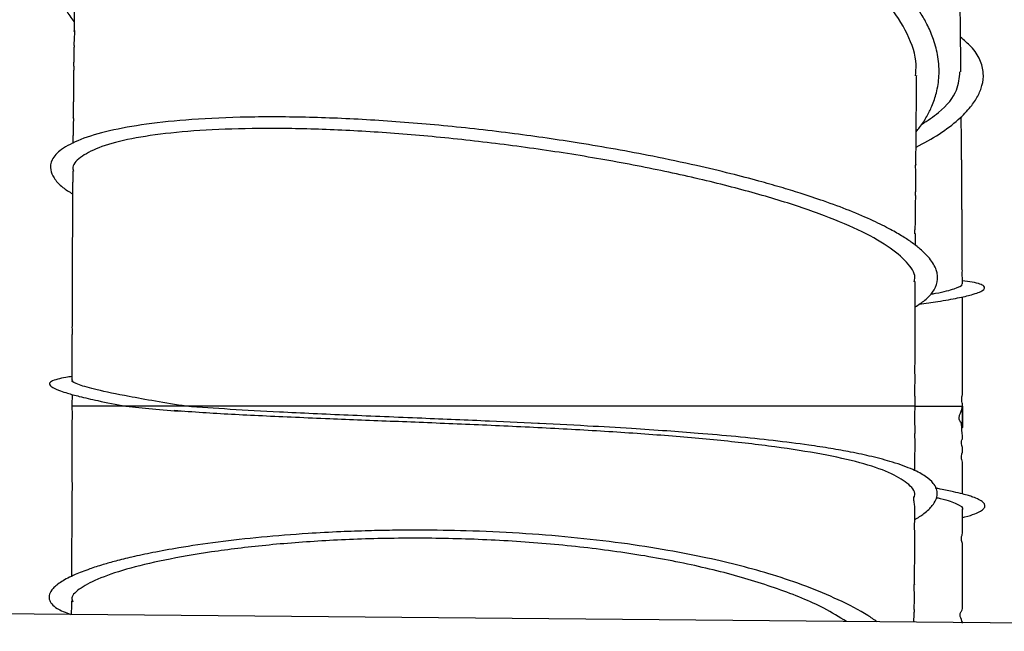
# Model space of a CAD drawing. Header units: inches. Extents: x 0.3 to 33.8, y 0.2 to 21.7.
# Tile 6 of 209: x 2.583 to 3.29, y 10.848 to 11.287. Entities that reach past the tile are written whole.
import ezdxf

# ---------------------------------------------------------------- set-up
doc = ezdxf.new("R2010")
doc.units = ezdxf.units.IN
doc.header["$MEASUREMENT"] = 0

msp = doc.modelspace()

# ---------------------------------------------------------------- linework, layer by layer
at = {"color": 7, "linetype": 'Continuous', "lineweight": 25}
for p, q in [((2.65923, 11.00976), (2.62086, 11.00976)), ((2.70293, 11.00976), (2.65963, 11.00976)), ((3.22586, 11.00976), (2.70293, 11.00976)), ((3.22591, 11.00976), (3.26, 11.00976)), ((3.95225, 10.84814), (1.85234, 10.86735))]:
    msp.add_line(p, q, dxfattribs=at)
for points, knots in [([(3.22666, 11.20699), (3.22751, 11.20795), (3.23063, 11.21148), (3.23422, 11.21764), (3.23842, 11.22595), (3.24166, 11.2356), (3.2435, 11.24743), (3.24281, 11.26022), (3.23974, 11.27233), (3.23545, 11.28253), (3.22958, 11.29306), (3.22046, 11.30574), (3.20611, 11.3209), (3.18772, 11.3361), (3.16763, 11.3497), (3.14726, 11.36142), (3.12576, 11.37219), (3.10085, 11.38303), (3.07153, 11.3939), (3.04026, 11.40356), (3.01065, 11.41115), (2.98185, 11.41733), (2.95047, 11.42279), (2.91553, 11.42723), (2.88071, 11.42992), (2.84956, 11.43087), (2.82095, 11.43053), (2.79165, 11.42888), (2.76376, 11.42579), (2.73974, 11.42173), (2.72169, 11.41776), (2.70658, 11.41372), (2.68996, 11.40849), (2.67001, 11.40071), (2.64971, 11.39001), (2.63493, 11.37924), (2.62573, 11.37044), (2.61968, 11.36329), (2.61448, 11.35556), (2.60997, 11.34611), (2.60714, 11.33527), (2.60669, 11.32419), (2.60828, 11.3141), (2.61103, 11.30552), (2.61467, 11.2977), (2.61828, 11.2913), (2.62137, 11.2873), (2.62245, 11.2859)], [0, 0, 0, 0, 0.006048, 0.022277, 0.036895, 0.055327, 0.078076, 0.103839, 0.126325, 0.144696, 0.159831, 0.184228, 0.214778, 0.245022, 0.272261, 0.296811, 0.319289, 0.34418, 0.374284, 0.404491, 0.429924, 0.452337, 0.478566, 0.509294, 0.5399, 0.566146, 0.588854, 0.614683, 0.64509, 0.667632, 0.686708, 0.702318, 0.718194, 0.745463, 0.779163, 0.80932, 0.827163, 0.84151, 0.858029, 0.878116, 0.901737, 0.924952, 0.944988, 0.961846, 0.97584, 0.99154, 1, 1, 1, 1]), ([(3.22612, 11.24703), (3.22641, 11.24972), (3.22748, 11.25958), (3.22111, 11.2772), (3.20732, 11.29925), (3.18564, 11.32082), (3.15736, 11.34135), (3.12297, 11.36034), (3.08347, 11.37736), (3.03983, 11.39197), (2.99322, 11.40382), (2.94483, 11.41259), (2.89593, 11.4181), (2.84779, 11.42016), (2.80164, 11.41878), (2.75872, 11.41395), (2.72009, 11.40587), (2.68681, 11.39473), (2.65974, 11.38088), (2.6394, 11.36471), (2.62724, 11.34668), (2.62206, 11.33326), (2.62322, 11.32595), (2.62333, 11.32528)], [0, 0, 0, 0, 0.019213, 0.070459, 0.121732, 0.173033, 0.224361, 0.275715, 0.327092, 0.378488, 0.429899, 0.481318, 0.532741, 0.584161, 0.635573, 0.686971, 0.73835, 0.789706, 0.841037, 0.892341, 0.943617, 0.994866, 1, 1, 1, 1]), ([(3.25881, 11.25005), (3.2588, 11.25044), (3.25879, 11.25115), (3.25878, 11.25309), (3.25876, 11.25542), (3.25873, 11.25754), (3.25871, 11.25892), (3.2587, 11.25957), (3.2587, 11.26), (3.25869, 11.26093), (3.2587, 11.26156), (3.25866, 11.26295), (3.25863, 11.26456), (3.25861, 11.26624), (3.25861, 11.26843), (3.25858, 11.27104), (3.25855, 11.27322), (3.25853, 11.27506), (3.25853, 11.27606), (3.25852, 11.27679), (3.25852, 11.27697), (3.25851, 11.27732), (3.25851, 11.27766), (3.2585, 11.27814), (3.25849, 11.27876), (3.25848, 11.27984), (3.25846, 11.28105), (3.25844, 11.28252), (3.25844, 11.28346), (3.25843, 11.28403), (3.25843, 11.28459), (3.25843, 11.28514), (3.25841, 11.28622), (3.25838, 11.28813), (3.25833, 11.29346), (3.25823, 11.30014), (3.25816, 11.30677), (3.25806, 11.3122), (3.25805, 11.3149), (3.25799, 11.31804), (3.25798, 11.31954), (3.25792, 11.32343), (3.25787, 11.32777), (3.25779, 11.33189), (3.25777, 11.33426), (3.25776, 11.33475), (3.25775, 11.33525), (3.25774, 11.33564), (3.25774, 11.33589), (3.25774, 11.33593)], [0, 0, 0, 0, 0.017485, 0.032327, 0.059834, 0.084614, 0.09514, 0.09992, 0.104537, 0.109234, 0.137804, 0.172372, 0.185189, 0.202192, 0.22513, 0.248003, 0.280055, 0.290731, 0.301361, 0.312932, 0.326988, 0.332375, 0.336982, 0.341395, 0.347247, 0.354591, 0.374556, 0.389599, 0.396216, 0.402901, 0.41047, 0.428205, 0.443073, 0.456417, 0.490467, 0.594092, 0.677512, 0.711989, 0.756244, 0.773734, 0.804328, 0.843944, 0.909533, 0.952814, 0.969705, 0.986149, 0.992483, 0.998743, 1, 1, 1, 1]), ([(2.62297, 11.32528), (2.62297, 11.32511), (2.62297, 11.3248), (2.62296, 11.32405), (2.62294, 11.32326), (2.62292, 11.32232), (2.62291, 11.3215), (2.6229, 11.32082), (2.62289, 11.3194), (2.62287, 11.31776), (2.62283, 11.31543), (2.62281, 11.31425), (2.6228, 11.31301), (2.62278, 11.31151), (2.62277, 11.31008), (2.62277, 11.30879), (2.62277, 11.30777), (2.62276, 11.30706), (2.62276, 11.30662), (2.62275, 11.30622), (2.62274, 11.30589), (2.62273, 11.30563), (2.6227, 11.30497), (2.62269, 11.30545), (2.6227, 11.30494), (2.62269, 11.30453), (2.62269, 11.30409), (2.62269, 11.30373), (2.62268, 11.30332), (2.62266, 11.30241), (2.62264, 11.30117), (2.62259, 11.29786), (2.62253, 11.29201), (2.62244, 11.28566), (2.6224, 11.28112), (2.62239, 11.28013), (2.62238, 11.27958), (2.62237, 11.27909), (2.62237, 11.27896), (2.62237, 11.27886)], [0, 0, 0, 0, 0.022285, 0.039555, 0.054043, 0.066929, 0.087947, 0.095189, 0.100673, 0.16714, 0.203424, 0.219427, 0.234535, 0.264568, 0.294184, 0.319472, 0.339284, 0.347438, 0.354779, 0.361786, 0.369062, 0.3772, 0.386671, 0.468767, 0.490329, 0.507129, 0.514324, 0.521164, 0.528089, 0.53553, 0.566291, 0.590909, 0.701946, 0.903466, 0.923478, 0.94321, 0.954134, 0.966931, 1, 1, 1, 1]), ([(2.62244, 11.27902), (2.6225, 11.27933), (2.62257, 11.2797), (2.62278, 11.27963), (2.62281, 11.27934), (2.62282, 11.27913), (2.62283, 11.27896), (2.62282, 11.27876), (2.62281, 11.27854), (2.6228, 11.2783), (2.62276, 11.27763), (2.62252, 11.27481), (2.62237, 11.27338), (2.62229, 11.27035), (2.62229, 11.26997), (2.62228, 11.2697), (2.62228, 11.26954), (2.62228, 11.26939), (2.62228, 11.26921), (2.62229, 11.26883), (2.62232, 11.2689), (2.62236, 11.26902), (2.62238, 11.26886), (2.62239, 11.26868), (2.62239, 11.26846), (2.62239, 11.26829), (2.62238, 11.26809), (2.62237, 11.26777), (2.62236, 11.26733), (2.62228, 11.26578), (2.62222, 11.26445), (2.62218, 11.26264), (2.62217, 11.26158), (2.62217, 11.26098), (2.62216, 11.26054), (2.62216, 11.2597), (2.62215, 11.25886), (2.62213, 11.25741), (2.62212, 11.25669), (2.62211, 11.25571), (2.62211, 11.25451), (2.62213, 11.25376), (2.62214, 11.25286), (2.62213, 11.25183), (2.62212, 11.25084), (2.62209, 11.24904), (2.62205, 11.24705), (2.62202, 11.24521), (2.62201, 11.24433), (2.622, 11.24389), (2.622, 11.24359), (2.622, 11.24341), (2.622, 11.24326), (2.622, 11.24315), (2.622, 11.24299), (2.62199, 11.24255), (2.62198, 11.24185), (2.62197, 11.24091), (2.62196, 11.23943), (2.62194, 11.23787), (2.62192, 11.23648), (2.62192, 11.23578), (2.62191, 11.23506), (2.6219, 11.23417), (2.62189, 11.23314), (2.62189, 11.23231), (2.62191, 11.23186), (2.62192, 11.23046), (2.6219, 11.22921), (2.62188, 11.22773), (2.62181, 11.22448), (2.62179, 11.22158), (2.62176, 11.21866), (2.62175, 11.21802), (2.62174, 11.21747), (2.62174, 11.21699), (2.62176, 11.21641), (2.62185, 11.21733), (2.62192, 11.21629), (2.62193, 11.21591), (2.62192, 11.2156), (2.62192, 11.21524), (2.6219, 11.21469), (2.62179, 11.2123), (2.62169, 11.21056), (2.62166, 11.20798), (2.62166, 11.20664), (2.62166, 11.20592), (2.62166, 11.20539), (2.62165, 11.20504), (2.62165, 11.20471), (2.62165, 11.20428), (2.62164, 11.20398), (2.62164, 11.20362), (2.62161, 11.20185), (2.6216, 11.20005), (2.6216, 11.19841)], [0, 0, 0, 0, 0.078297, 0.093982, 0.099009, 0.100945, 0.102603, 0.10413, 0.105706, 0.107497, 0.109619, 0.122409, 0.199972, 0.20438, 0.207613, 0.208935, 0.210185, 0.211481, 0.212932, 0.216572, 0.235359, 0.250908, 0.256109, 0.259778, 0.261221, 0.262567, 0.263976, 0.265588, 0.269738, 0.275389, 0.312433, 0.329123, 0.335376, 0.340454, 0.342748, 0.345033, 0.360315, 0.370632, 0.375659, 0.380872, 0.410247, 0.423535, 0.435841, 0.447277, 0.453061, 0.459249, 0.487146, 0.498796, 0.503378, 0.507063, 0.508635, 0.510105, 0.511574, 0.513156, 0.515284, 0.518349, 0.527186, 0.5331, 0.540298, 0.559927, 0.568851, 0.572291, 0.575193, 0.585812, 0.596195, 0.607509, 0.630476, 0.640007, 0.649382, 0.659843, 0.672383, 0.72401, 0.732356, 0.736307, 0.74044, 0.750097, 0.762565, 0.819255, 0.826166, 0.828747, 0.831079, 0.833529, 0.836413, 0.844148, 0.9011, 0.924332, 0.93261, 0.939035, 0.941762, 0.944328, 0.94689, 0.949608, 0.955988, 0.959526, 0.963237, 1, 1, 1, 1]), ([(3.22658, 11.19578), (3.23232, 11.19893), (3.24411, 11.20539), (3.25689, 11.21521), (3.26573, 11.22434), (3.27118, 11.23249), (3.27443, 11.24055), (3.27537, 11.2493), (3.27292, 11.25873), (3.26731, 11.26743), (3.26117, 11.27264), (3.25854, 11.27489)], [0, 0, 0, 0, 0.122349, 0.251089, 0.362832, 0.454777, 0.546825, 0.655431, 0.776343, 0.903888, 1, 1, 1, 1]), ([(3.23062, 11.21221), (3.23484, 11.21501), (3.24694, 11.22303), (3.25682, 11.23597), (3.25768, 11.24557), (3.25807, 11.24988)], [0, 0, 0, 0, 0.227513, 0.652286, 1, 1, 1, 1]), ([(3.22613, 11.12535), (3.22613, 11.1256), (3.22614, 11.12695), (3.22615, 11.12895), (3.22615, 11.13086), (3.22615, 11.13163), (3.22616, 11.13199), (3.22616, 11.13221), (3.22616, 11.13242), (3.22616, 11.13261), (3.22617, 11.13274), (3.22617, 11.13287), (3.22617, 11.13311), (3.22617, 11.13335), (3.22615, 11.13396), (3.22607, 11.1338), (3.22589, 11.13344), (3.22577, 11.13367), (3.22574, 11.13399), (3.22574, 11.1342), (3.22573, 11.13436), (3.22574, 11.13455), (3.22574, 11.13483), (3.22577, 11.13548), (3.22589, 11.13715), (3.22608, 11.1393), (3.22619, 11.14163), (3.22623, 11.1438), (3.22623, 11.14497), (3.22624, 11.14585), (3.22624, 11.14643), (3.22624, 11.14698), (3.22625, 11.14766), (3.22625, 11.14847), (3.22626, 11.14965), (3.22626, 11.15025), (3.22625, 11.15104), (3.22625, 11.1515), (3.22625, 11.15181), (3.22625, 11.15212), (3.22626, 11.15297), (3.22628, 11.15369), (3.22629, 11.15541), (3.2263, 11.15688), (3.22632, 11.15825), (3.22632, 11.15932), (3.22632, 11.16036), (3.22632, 11.16123), (3.22631, 11.16179), (3.2263, 11.16224), (3.2263, 11.16262), (3.2263, 11.16305), (3.22631, 11.16353), (3.22632, 11.16405), (3.22634, 11.16523), (3.22636, 11.16649), (3.22636, 11.1682), (3.22637, 11.16935), (3.22637, 11.17031), (3.22638, 11.171), (3.22638, 11.17146), (3.22639, 11.17198), (3.22646, 11.17603), (3.22642, 11.17809), (3.22627, 11.18121), (3.22625, 11.18214), (3.22625, 11.1824), (3.22625, 11.18258), (3.22626, 11.1827), (3.22626, 11.18281), (3.22627, 11.18294), (3.22633, 11.18371), (3.22642, 11.18281), (3.22647, 11.18304), (3.22648, 11.18374), (3.22649, 11.18443), (3.22649, 11.18509), (3.22651, 11.18711), (3.22654, 11.19062), (3.22657, 11.19446), (3.2266, 11.19824), (3.22661, 11.20115), (3.22665, 11.20395), (3.22666, 11.20575), (3.22666, 11.20708), (3.22666, 11.20804), (3.22667, 11.20884), (3.22668, 11.20943), (3.22669, 11.21005), (3.22671, 11.21125), (3.22672, 11.21256), (3.22673, 11.21418), (3.22676, 11.21875), (3.22684, 11.22534), (3.22692, 11.23464), (3.22698, 11.23947), (3.22698, 11.24179), (3.22698, 11.2427), (3.227, 11.24378), (3.22702, 11.24547), (3.22704, 11.24669), (3.22705, 11.2474)], [0, 0, 0, 0, 0.005445, 0.030239, 0.038593, 0.041826, 0.043339, 0.044863, 0.046289, 0.047476, 0.048038, 0.048614, 0.0499, 0.053461, 0.05875, 0.099375, 0.127804, 0.136325, 0.139048, 0.140141, 0.141144, 0.142156, 0.143272, 0.14607, 0.154808, 0.18682, 0.222002, 0.234399, 0.243738, 0.247478, 0.250778, 0.253847, 0.256864, 0.263068, 0.269981, 0.286452, 0.292525, 0.294725, 0.296548, 0.298215, 0.299976, 0.312599, 0.320213, 0.328642, 0.338371, 0.343496, 0.349043, 0.362022, 0.369449, 0.372776, 0.375735, 0.378477, 0.381197, 0.384112, 0.387408, 0.402389, 0.409123, 0.416138, 0.423587, 0.427419, 0.429361, 0.431459, 0.436473, 0.507509, 0.522065, 0.524156, 0.525796, 0.526528, 0.527256, 0.528025, 0.528874, 0.530916, 0.561984, 0.579205, 0.585839, 0.59204, 0.598379, 0.601853, 0.632228, 0.656447, 0.680577, 0.694716, 0.708381, 0.733223, 0.74377, 0.752168, 0.755758, 0.759147, 0.762561, 0.766237, 0.781097, 0.787648, 0.79394, 0.86069, 0.916227, 0.958864, 0.966918, 0.970962, 0.975281, 0.985688, 1, 1, 1, 1]), ([(3.22597, 11.08112), (3.22842, 11.0827), (3.2337, 11.08611), (3.23919, 11.09205), (3.24255, 11.09928), (3.24188, 11.10747), (3.23731, 11.11519), (3.23095, 11.12171), (3.22441, 11.1269), (3.21702, 11.13183), (3.20788, 11.1371), (3.19539, 11.14332), (3.17941, 11.15018), (3.16164, 11.15681), (3.14487, 11.16239), (3.12924, 11.16717), (3.1127, 11.17187), (3.09269, 11.1771), (3.06744, 11.18311), (3.03973, 11.18899), (3.0115, 11.19432), (2.97846, 11.19993), (2.93703, 11.20594), (2.88752, 11.21154), (2.83793, 11.21548), (2.79047, 11.21758), (2.74616, 11.21776), (2.7068, 11.21603), (2.67389, 11.21263), (2.64687, 11.20777), (2.6262, 11.20156), (2.61271, 11.19451), (2.60595, 11.18711), (2.60486, 11.18013), (2.60782, 11.17343), (2.61277, 11.16767), (2.61889, 11.16383), (2.62133, 11.1623)], [0, 0, 0, 0, 0.020645, 0.044506, 0.072995, 0.105091, 0.135328, 0.156127, 0.174226, 0.189691, 0.207072, 0.228593, 0.254187, 0.27864, 0.29864, 0.314277, 0.330802, 0.351311, 0.375128, 0.403878, 0.427592, 0.450037, 0.489501, 0.53257, 0.574886, 0.616979, 0.659867, 0.702349, 0.742312, 0.780964, 0.819719, 0.858199, 0.8936, 0.926352, 0.951042, 0.980431, 1, 1, 1, 1]), ([(3.25984, 11.09767), (3.25984, 11.0989), (3.25983, 11.1007), (3.2598, 11.103), (3.2598, 11.10444), (3.2598, 11.10549), (3.25981, 11.10735), (3.2598, 11.10848), (3.25978, 11.11156), (3.25979, 11.11341), (3.25978, 11.11517), (3.25977, 11.11661), (3.25975, 11.11772), (3.25974, 11.11878), (3.25973, 11.11973), (3.25973, 11.12073), (3.25973, 11.12309), (3.25972, 11.12723), (3.25968, 11.1328), (3.25967, 11.13745), (3.25966, 11.14005), (3.25964, 11.14131), (3.25963, 11.14272), (3.25963, 11.14427), (3.25963, 11.14636), (3.25961, 11.14812), (3.25958, 11.14995), (3.25956, 11.15135), (3.25955, 11.15279), (3.25955, 11.15481), (3.25956, 11.15638), (3.25954, 11.15828), (3.25953, 11.16172), (3.2595, 11.16531), (3.25948, 11.16889), (3.25947, 11.17134), (3.25946, 11.17201), (3.25945, 11.17325), (3.25945, 11.1737), (3.25945, 11.17415), (3.25944, 11.1751), (3.25944, 11.17589), (3.25943, 11.17702), (3.25943, 11.17779), (3.25942, 11.17852), (3.25941, 11.18064), (3.25939, 11.18277), (3.25935, 11.18496), (3.25933, 11.1863), (3.25932, 11.18767), (3.25931, 11.19032), (3.25933, 11.19256), (3.2593, 11.19525), (3.25929, 11.19655), (3.25927, 11.19793), (3.25927, 11.19944), (3.25925, 11.20183), (3.25923, 11.20352), (3.25922, 11.20465), (3.25922, 11.20496), (3.25922, 11.20524), (3.2592, 11.20648), (3.25917, 11.20732), (3.25908, 11.20927), (3.25901, 11.21083), (3.25899, 11.21159), (3.25898, 11.21224), (3.25896, 11.21302), (3.25896, 11.21388), (3.25896, 11.21464), (3.25898, 11.21557), (3.25905, 11.21687), (3.25912, 11.21666), (3.25911, 11.21794), (3.25911, 11.218)], [0, 0, 0, 0, 0.026554, 0.038924, 0.049833, 0.055089, 0.060707, 0.095356, 0.103692, 0.125391, 0.132237, 0.13945, 0.156844, 0.166106, 0.174028, 0.181078, 0.18784, 0.221071, 0.272877, 0.297243, 0.317163, 0.332924, 0.339518, 0.346416, 0.363712, 0.386505, 0.397186, 0.406805, 0.415973, 0.425752, 0.450245, 0.470762, 0.478737, 0.523382, 0.543129, 0.549516, 0.576437, 0.580161, 0.583343, 0.586281, 0.589256, 0.602535, 0.608133, 0.613075, 0.617928, 0.623399, 0.673149, 0.68582, 0.696104, 0.705083, 0.713801, 0.749096, 0.762951, 0.769061, 0.775101, 0.793284, 0.807864, 0.826198, 0.828438, 0.830579, 0.83272, 0.834954, 0.864921, 0.893297, 0.90267, 0.906417, 0.909755, 0.915958, 0.921985, 0.928325, 0.935422, 0.95305, 0.997825, 1, 1, 1, 1]), ([(3.2252, 11.09914), (3.22546, 11.10017), (3.22657, 11.10469), (3.22062, 11.11332), (3.20726, 11.1248), (3.186, 11.13648), (3.15802, 11.14807), (3.12396, 11.15931), (3.08467, 11.16996), (3.04122, 11.17977), (2.9947, 11.18849), (2.94634, 11.19593), (2.8974, 11.20187), (2.84913, 11.2062), (2.80282, 11.20878), (2.75963, 11.20958), (2.72073, 11.20859), (2.68706, 11.20586), (2.65964, 11.20149), (2.63884, 11.19567), (2.6262, 11.18852), (2.62068, 11.18273), (2.62186, 11.17925), (2.62204, 11.1787)], [0, 0, 0, 0, 0.015002, 0.066233, 0.11749, 0.168776, 0.220089, 0.271427, 0.322789, 0.37417, 0.425566, 0.476972, 0.528381, 0.579788, 0.631187, 0.682572, 0.733939, 0.785284, 0.836603, 0.887895, 0.939159, 0.990396, 1, 1, 1, 1]), ([(2.62144, 11.17875), (2.62144, 11.17756), (2.62143, 11.17583), (2.62143, 11.17359), (2.62143, 11.17225), (2.62142, 11.17128), (2.62141, 11.17062), (2.62138, 11.16928), (2.62138, 11.16855), (2.62137, 11.16673), (2.62136, 11.16568), (2.62135, 11.16462), (2.62134, 11.16361), (2.62133, 11.1626), (2.62133, 11.16161), (2.62133, 11.16064), (2.62132, 11.15866), (2.62132, 11.15706), (2.62133, 11.15463), (2.62133, 11.15325), (2.62133, 11.15163), (2.62129, 11.14923), (2.62124, 11.14641), (2.62123, 11.14405), (2.62122, 11.14159), (2.6212, 11.13943), (2.62119, 11.13747), (2.62119, 11.13609), (2.62119, 11.13473), (2.62118, 11.1332), (2.62115, 11.13035), (2.62116, 11.12822), (2.62116, 11.12516), (2.62114, 11.12361), (2.62112, 11.12172), (2.62111, 11.11998), (2.6211, 11.11708), (2.62108, 11.11433), (2.62108, 11.11212), (2.62108, 11.11082), (2.62107, 11.10969), (2.62107, 11.10848), (2.62106, 11.10723), (2.62105, 11.10531), (2.62105, 11.10443), (2.62105, 11.10306), (2.62105, 11.10248), (2.62104, 11.10207), (2.62104, 11.10141), (2.62103, 11.10058), (2.62103, 11.09948), (2.62102, 11.09856), (2.62102, 11.09722), (2.62102, 11.09564), (2.62101, 11.09295), (2.621, 11.09016), (2.621, 11.08744), (2.62098, 11.08477), (2.62097, 11.08229), (2.62097, 11.07983), (2.62096, 11.07697), (2.62095, 11.07512), (2.62097, 11.07292), (2.62098, 11.07195), (2.62097, 11.07127), (2.62097, 11.07059), (2.62096, 11.06967), (2.62094, 11.06814), (2.62092, 11.06666), (2.62093, 11.06471), (2.62094, 11.06323), (2.62094, 11.06224), (2.62093, 11.06132), (2.62092, 11.06033), (2.62091, 11.05861), (2.62092, 11.05513), (2.62089, 11.05087), (2.62091, 11.04632), (2.62089, 11.04298), (2.62088, 11.04111), (2.62089, 11.04018), (2.62089, 11.03969), (2.62089, 11.03947), (2.62089, 11.03929), (2.62089, 11.03915), (2.62089, 11.03896), (2.62089, 11.03873), (2.62089, 11.03738), (2.62088, 11.03608), (2.62089, 11.03413), (2.62089, 11.03309), (2.62089, 11.03226), (2.62089, 11.03139), (2.62089, 11.03004), (2.62088, 11.02926), (2.62088, 11.02869)], [0, 0, 0, 0, 0.022187, 0.032334, 0.041148, 0.045225, 0.049382, 0.053987, 0.079116, 0.08659, 0.093146, 0.09921, 0.105061, 0.110773, 0.116551, 0.122778, 0.129775, 0.161938, 0.17554, 0.181941, 0.18852, 0.203648, 0.223321, 0.244299, 0.252815, 0.267119, 0.280806, 0.293192, 0.301518, 0.309468, 0.318553, 0.353138, 0.361476, 0.37026, 0.380736, 0.403221, 0.420349, 0.440568, 0.449474, 0.458663, 0.465394, 0.473196, 0.481489, 0.486485, 0.507481, 0.513172, 0.515564, 0.517836, 0.520118, 0.527278, 0.535537, 0.539309, 0.543197, 0.560711, 0.577943, 0.594792, 0.610336, 0.624764, 0.646721, 0.656379, 0.666578, 0.701241, 0.711016, 0.715154, 0.719033, 0.722876, 0.726897, 0.736102, 0.756859, 0.77212, 0.778023, 0.783382, 0.788907, 0.795231, 0.808482, 0.823387, 0.856384, 0.883263, 0.902584, 0.913494, 0.919783, 0.923191, 0.924941, 0.925745, 0.926551, 0.927422, 0.928945, 0.930787, 0.954582, 0.963695, 0.968225, 0.972901, 0.97802, 0.983977, 1, 1, 1, 1]), ([(3.2288, 11.08308), (3.23341, 11.08371), (3.2442, 11.0852), (3.25662, 11.08749), (3.26807, 11.09017), (3.27543, 11.09293), (3.2766, 11.09554), (3.27286, 11.09747), (3.26785, 11.09886), (3.26234, 11.09954), (3.25983, 11.09985)], [0, 0, 0, 0, 0.109484, 0.256496, 0.39242, 0.576109, 0.754811, 0.84234, 0.928032, 1, 1, 1, 1]), ([(3.22586, 11.00976), (3.22586, 11.01009), (3.22586, 11.01069), (3.22586, 11.01168), (3.22586, 11.01259), (3.22586, 11.01373), (3.22586, 11.01578), (3.22584, 11.01775), (3.22576, 11.01895), (3.22569, 11.01999), (3.22565, 11.02073), (3.22563, 11.02122), (3.22563, 11.02165), (3.22563, 11.02197), (3.22563, 11.02229), (3.22564, 11.02269), (3.22567, 11.02333), (3.22572, 11.02403), (3.22579, 11.02475), (3.22584, 11.02575), (3.22586, 11.02699), (3.22586, 11.02777), (3.22586, 11.02829), (3.22586, 11.02887), (3.22586, 11.02942), (3.22586, 11.02998), (3.22587, 11.0309), (3.22587, 11.03206), (3.22582, 11.03328), (3.22572, 11.03398), (3.22566, 11.03505), (3.22564, 11.03542), (3.22564, 11.03574), (3.22563, 11.03597), (3.22563, 11.0362), (3.22564, 11.03654), (3.22565, 11.03697), (3.2257, 11.03802), (3.22581, 11.03935), (3.22588, 11.04059), (3.22589, 11.04159), (3.22588, 11.04244), (3.22587, 11.04287), (3.22587, 11.04313), (3.22587, 11.04334), (3.22587, 11.04348), (3.22587, 11.04363), (3.22587, 11.04383), (3.22587, 11.04408), (3.22587, 11.04432), (3.22587, 11.04456), (3.22588, 11.04492), (3.22588, 11.04533), (3.22588, 11.04599), (3.22588, 11.04776), (3.22587, 11.04951), (3.22587, 11.05162), (3.22587, 11.05303), (3.22589, 11.05535), (3.22592, 11.0567), (3.2259, 11.0586), (3.2259, 11.05991), (3.2259, 11.06257), (3.22593, 11.06605), (3.22594, 11.07159), (3.22594, 11.07659), (3.22597, 11.08086), (3.22597, 11.08329), (3.22597, 11.08461), (3.22597, 11.08561), (3.22598, 11.08688), (3.22599, 11.08849), (3.22599, 11.09122), (3.22599, 11.09275), (3.226, 11.09484), (3.22601, 11.09622), (3.22602, 11.09779), (3.22602, 11.09873), (3.22602, 11.09927)], [0, 0, 0, 0, 0.008666, 0.016192, 0.023184, 0.030108, 0.044597, 0.083285, 0.115119, 0.132441, 0.138712, 0.143647, 0.147619, 0.149439, 0.151261, 0.155235, 0.16007, 0.173152, 0.191183, 0.219655, 0.237719, 0.244652, 0.249855, 0.253769, 0.257966, 0.263283, 0.270295, 0.29146, 0.32562, 0.363022, 0.368998, 0.3737, 0.375683, 0.377516, 0.379305, 0.381168, 0.385522, 0.39122, 0.4189, 0.464931, 0.494708, 0.504039, 0.507425, 0.51011, 0.511277, 0.512395, 0.513526, 0.514735, 0.517575, 0.521215, 0.52512, 0.528528, 0.531798, 0.53529, 0.543842, 0.575717, 0.584475, 0.592778, 0.609363, 0.64576, 0.661084, 0.673881, 0.679908, 0.723702, 0.76011, 0.810349, 0.841785, 0.86298, 0.868088, 0.873405, 0.886297, 0.901938, 0.919341, 0.95069, 0.959808, 0.969892, 0.982611, 1, 1, 1, 1]), ([(3.23715, 11.09035), (3.2383, 11.09054), (3.24655, 11.09189), (3.25436, 11.09422), (3.26055, 11.09653), (3.25936, 11.09746), (3.25913, 11.09764)], [0, 0, 0, 0, 0.067718, 0.483893, 0.900254, 1, 1, 1, 1]), ([(3.26, 11.00976), (3.25997, 11.01031), (3.25992, 11.01122), (3.25963, 11.01258), (3.25946, 11.01361), (3.2594, 11.01413), (3.25938, 11.01442), (3.25937, 11.01466), (3.25936, 11.01483), (3.25936, 11.015), (3.25936, 11.01517), (3.25936, 11.01533), (3.25937, 11.01556), (3.25941, 11.01603), (3.2595, 11.01656), (3.25966, 11.01725), (3.25982, 11.01791), (3.25993, 11.01908), (3.25996, 11.02033), (3.25998, 11.0215), (3.25998, 11.02262), (3.25999, 11.02499), (3.25998, 11.02913), (3.25998, 11.03465), (3.25998, 11.04066), (3.25996, 11.04706), (3.25995, 11.05374), (3.25995, 11.05943), (3.25993, 11.06356), (3.25993, 11.06522), (3.25992, 11.06656), (3.25991, 11.06752), (3.2599, 11.06845), (3.2599, 11.06934), (3.2599, 11.07016), (3.25991, 11.07091), (3.25991, 11.07146), (3.25991, 11.07217), (3.25992, 11.07471), (3.25989, 11.07748), (3.25989, 11.07999), (3.25989, 11.08045), (3.25989, 11.08072), (3.25989, 11.08105), (3.25989, 11.08208), (3.25988, 11.08343), (3.25986, 11.08509), (3.25985, 11.08644), (3.25984, 11.08747), (3.25985, 11.08807), (3.25985, 11.08835)], [0, 0, 0, 0, 0.0940267, 0.1547428, 0.1733925, 0.1800141, 0.1850027, 0.1869723, 0.1886681, 0.1901862, 0.191654, 0.1932078, 0.1949606, 0.1993333, 0.2143592, 0.2371673, 0.2804928, 0.3198508, 0.3488445, 0.360102, 0.3697446, 0.3869823, 0.4239463, 0.484683, 0.5401652, 0.5915756, 0.6605545, 0.7234534, 0.7488269, 0.7730092, 0.7834835, 0.7925101, 0.800691, 0.8087702, 0.8174615, 0.8272909, 0.8379488, 0.8431692, 0.8487321, 0.9099942, 0.9177182, 0.9214864, 0.9233643, 0.9254081, 0.9304533, 0.9536268, 0.9725257, 0.9820907, 0.9918301, 1, 1, 1, 1]), ([(2.62108, 11.03112), (2.6195, 11.03091), (2.61513, 11.03032), (2.61003, 11.02919), (2.60558, 11.02757), (2.60453, 11.02599), (2.60523, 11.02466), (2.60649, 11.02364), (2.60799, 11.02277), (2.61004, 11.02182), (2.61314, 11.02063), (2.61813, 11.01901), (2.62662, 11.01671), (2.63987, 11.01363), (2.65265, 11.01113), (2.65963, 11.00976)], [0, 0, 0, 0, 0.041845, 0.115447, 0.21162, 0.305002, 0.377284, 0.420134, 0.463245, 0.507058, 0.556136, 0.628754, 0.72689, 0.850618, 1, 1, 1, 1]), ([(2.70293, 11.00976), (2.69534, 11.01099), (2.68017, 11.01344), (2.65776, 11.01746), (2.63811, 11.02152), (2.62542, 11.02525), (2.6199, 11.0276), (2.62136, 11.02853), (2.6216, 11.02869)], [0, 0, 0, 0, 0.150443, 0.300832, 0.536854, 0.747528, 0.958085, 1, 1, 1, 1]), ([(2.62109, 11.01827), (2.62109, 11.01822), (2.62105, 11.01684), (2.62091, 11.01421), (2.62088, 11.01154), (2.62086, 11.00976)], [0, 0, 0, 0, 0.0128558, 0.340471, 1, 1, 1, 1]), ([(2.62086, 11.00976), (2.62088, 11.00877), (2.62091, 11.00752), (2.62101, 11.00514), (2.62103, 11.00412), (2.62103, 11.00363), (2.62103, 11.00329), (2.62103, 11.00296), (2.62102, 11.00251), (2.62095, 11.00048), (2.62089, 11.00011), (2.62087, 10.99801), (2.62087, 10.99716), (2.62087, 10.99653), (2.62087, 10.99589), (2.62086, 10.99496), (2.62086, 10.99402), (2.62087, 10.9928), (2.62087, 10.99147), (2.62087, 10.99021), (2.62085, 10.98754), (2.62086, 10.98654), (2.6209, 10.98424), (2.62091, 10.98355), (2.62091, 10.98306), (2.62091, 10.98258), (2.62091, 10.98192), (2.62089, 10.98065), (2.62086, 10.9799), (2.62085, 10.97874), (2.62084, 10.97772), (2.62085, 10.97571), (2.62084, 10.97099), (2.62083, 10.96572), (2.62082, 10.96141), (2.62082, 10.95993), (2.62083, 10.95915), (2.62084, 10.95608), (2.62091, 10.95492), (2.62104, 10.95266), (2.62107, 10.95207), (2.62108, 10.95161), (2.62108, 10.9513), (2.62108, 10.951), (2.62107, 10.95059), (2.62101, 10.94951), (2.62087, 10.94841), (2.62079, 10.94797), (2.62078, 10.94662), (2.62078, 10.94599), (2.62079, 10.9454), (2.62079, 10.94492), (2.62079, 10.94442), (2.62078, 10.94366), (2.62078, 10.94099), (2.62077, 10.93917), (2.62082, 10.93681), (2.62084, 10.93578), (2.62084, 10.93519), (2.62084, 10.93477), (2.62084, 10.93435), (2.62082, 10.93356), (2.62077, 10.93281), (2.62074, 10.93172), (2.62074, 10.93023), (2.62074, 10.92889), (2.62074, 10.92761), (2.62072, 10.92488), (2.62071, 10.92235), (2.62072, 10.91985), (2.62072, 10.91842), (2.62071, 10.91701), (2.62068, 10.91471), (2.62068, 10.91243), (2.62066, 10.90946), (2.62063, 10.90492), (2.62062, 10.89962), (2.6206, 10.89322), (2.62058, 10.88975), (2.62057, 10.88792), (2.62057, 10.8875)], [0, 0, 0, 0, 0.052089, 0.066163, 0.071001, 0.073092, 0.075088, 0.077101, 0.079233, 0.084153, 0.128177, 0.138663, 0.142951, 0.146826, 0.150553, 0.154441, 0.163636, 0.172354, 0.179811, 0.187145, 0.195391, 0.238063, 0.24551, 0.248639, 0.251526, 0.254337, 0.257254, 0.264009, 0.283233, 0.292297, 0.299782, 0.306505, 0.329534, 0.385196, 0.401156, 0.407943, 0.411537, 0.415815, 0.476352, 0.483242, 0.48818, 0.490139, 0.491936, 0.493742, 0.495717, 0.500568, 0.524703, 0.57141, 0.580501, 0.587751, 0.590791, 0.593628, 0.596551, 0.599819, 0.607741, 0.648734, 0.660858, 0.665561, 0.669533, 0.6714, 0.673303, 0.677596, 0.690141, 0.714933, 0.73113, 0.736953, 0.742285, 0.754063, 0.785574, 0.794195, 0.802348, 0.810808, 0.820374, 0.853243, 0.865429, 0.87747, 0.934152, 0.963781, 0.99154, 1, 1, 1, 1]), ([(2.65963, 11.00976), (2.6658, 11.00912), (2.67823, 11.00783), (2.69269, 11.00673), (2.69999, 11.00617)], [0, 0, 0, 0, 0.495837, 1, 1, 1, 1]), ([(2.96024, 10.99715), (2.947, 10.99779), (2.91756, 10.99923), (2.86975, 11.0012), (2.8186, 11.00329), (2.77258, 11.00538), (2.73364, 11.00749), (2.71317, 11.009), (2.70293, 11.00976)], [0, 0, 0, 0, 0.140443, 0.312331, 0.504801, 0.697289, 0.848632, 1, 1, 1, 1]), ([(3.22581, 10.96342), (3.22581, 10.9641), (3.22582, 10.96528), (3.22582, 10.96721), (3.22584, 10.9698), (3.22582, 10.97365), (3.22585, 10.97766), (3.22584, 10.98069), (3.22584, 10.98265), (3.22585, 10.98484), (3.22584, 10.98699), (3.22583, 10.98849), (3.22583, 10.98942), (3.22584, 10.99036), (3.22585, 10.99184), (3.22587, 10.99364), (3.22585, 10.99517), (3.22581, 10.99735), (3.2258, 10.99926), (3.2258, 11.001), (3.2258, 11.00299), (3.22582, 11.0052), (3.22585, 11.0076), (3.22586, 11.00897), (3.22586, 11.00976)], [0, 0, 0, 0, 0.0454604, 0.0794823, 0.1148913, 0.1898277, 0.3030522, 0.3370175, 0.3641122, 0.4127657, 0.4647438, 0.4914115, 0.5039715, 0.516697, 0.5448485, 0.5991197, 0.6708377, 0.7279042, 0.7585611, 0.7908963, 0.8266571, 0.869611, 0.9252597, 1, 1, 1, 1]), ([(3.25997, 10.9468), (3.25997, 10.94704), (3.25998, 10.94825), (3.25999, 10.94945), (3.26, 10.95076), (3.26, 10.95215), (3.26, 10.95643), (3.26, 10.9608), (3.26, 10.96513), (3.26, 10.9662), (3.25999, 10.96822), (3.2599, 10.96995), (3.25957, 10.97084), (3.25924, 10.97205), (3.25915, 10.97271), (3.25913, 10.97303), (3.25912, 10.9732), (3.25912, 10.97331), (3.25912, 10.97343), (3.25913, 10.97359), (3.25915, 10.97391), (3.25945, 10.97586), (3.25974, 10.97577), (3.25988, 10.97729), (3.2599, 10.97792), (3.2599, 10.97809), (3.2599, 10.97821), (3.2599, 10.97834), (3.2599, 10.97851), (3.25989, 10.97885), (3.25985, 10.97996), (3.2597, 10.98114), (3.25945, 10.98188), (3.25925, 10.98327), (3.25922, 10.98362), (3.25921, 10.98382), (3.25921, 10.98397), (3.25921, 10.98408), (3.25921, 10.98419), (3.25922, 10.98434), (3.25923, 10.98451), (3.25939, 10.98569), (3.25978, 10.98594), (3.2601, 10.98703), (3.2599, 10.98851), (3.25952, 10.99153), (3.25939, 10.99303), (3.25935, 10.99379), (3.25933, 10.99422), (3.25933, 10.99453), (3.25933, 10.99475), (3.25934, 10.99496), (3.25935, 10.99523), (3.25937, 10.99555), (3.25949, 10.99644), (3.25996, 10.99556), (3.25999, 11.02027), (3.26007, 10.98834), (3.25935, 10.99809), (3.25833, 10.99855), (3.25786, 10.99953), (3.25765, 11.00013), (3.25757, 11.00051), (3.25752, 11.00085), (3.25751, 11.00106), (3.25751, 11.00123), (3.25751, 11.00139), (3.25752, 11.00161), (3.25757, 11.00211), (3.2579, 11.00361), (3.25939, 11.0066), (3.25973, 11.00835), (3.26, 11.00976)], [0, 0, 0, 0, 0.003212, 0.016505, 0.022339, 0.026336, 0.034927, 0.075878, 0.083683, 0.088238, 0.093706, 0.12701, 0.172048, 0.185132, 0.188799, 0.190028, 0.19054, 0.191018, 0.191498, 0.192015, 0.193258, 0.196978, 0.248352, 0.258033, 0.259426, 0.260011, 0.260544, 0.261053, 0.261567, 0.262717, 0.265934, 0.285329, 0.319847, 0.324048, 0.325487, 0.326576, 0.327041, 0.327492, 0.327962, 0.328482, 0.329753, 0.331411, 0.360984, 0.409727, 0.479916, 0.50155, 0.509329, 0.512092, 0.514228, 0.515161, 0.516058, 0.516966, 0.517932, 0.520193, 0.523087, 0.542941, 0.625076, 0.684229, 0.770157, 0.804353, 0.818229, 0.823303, 0.826881, 0.828198, 0.829292, 0.829799, 0.830303, 0.831381, 0.832665, 0.83835, 0.869486, 1, 1, 1, 1]), ([(3.22523, 10.94457), (3.22539, 10.94507), (3.22649, 10.94859), (3.22092, 10.95458), (3.20823, 10.96236), (3.18735, 10.96931), (3.15985, 10.97545), (3.12611, 10.98075), (3.08715, 10.98526), (3.04389, 10.98903), (2.99752, 10.99215), (2.94921, 10.99474), (2.90023, 10.99693), (2.85187, 10.99885), (2.80345, 11.00074), (2.7569, 11.00276), (2.71958, 11.0047), (2.70094, 11.00615), (2.69425, 11.00667)], [0, 0, 0, 0, 0.010996, 0.077623, 0.144221, 0.210792, 0.27734, 0.343868, 0.410382, 0.476884, 0.543379, 0.609868, 0.676355, 0.742843, 0.809335, 0.883794, 0.958266, 1, 1, 1, 1]), ([(3.22567, 10.92832), (3.22801, 10.92979), (3.23346, 10.9332), (3.23958, 10.93937), (3.24293, 10.94672), (3.2403, 10.95366), (3.23371, 10.9595), (3.22424, 10.96462), (3.2112, 10.96938), (3.19584, 10.9735), (3.18079, 10.97672), (3.16545, 10.97947), (3.14717, 10.98228), (3.1248, 10.98514), (3.09812, 10.98793), (3.07225, 10.9902), (3.04717, 10.9921), (3.02078, 10.99386), (2.98852, 10.99576), (2.96458, 10.99695), (2.95141, 10.99761)], [0, 0, 0, 0, 0.039588, 0.092312, 0.171318, 0.250419, 0.303731, 0.361251, 0.428142, 0.482411, 0.529787, 0.569299, 0.609719, 0.670123, 0.728178, 0.78239, 0.825825, 0.872897, 0.930037, 1, 1, 1, 1]), ([(3.22531, 10.85479), (3.22531, 10.85479), (3.22531, 10.85488), (3.22531, 10.85499), (3.22528, 10.85534), (3.22521, 10.85517), (3.22511, 10.85509), (3.22505, 10.85543), (3.22504, 10.8556), (3.22503, 10.85573), (3.22503, 10.85588), (3.22503, 10.85606), (3.22503, 10.85625), (3.22504, 10.85655), (3.22507, 10.85707), (3.22511, 10.85781), (3.22523, 10.85934), (3.22531, 10.8604), (3.22536, 10.86188), (3.22537, 10.86232), (3.22538, 10.86263), (3.22538, 10.86284), (3.22538, 10.86302), (3.22538, 10.86325), (3.22537, 10.86354), (3.22535, 10.86375), (3.22532, 10.86384), (3.22528, 10.86385), (3.22525, 10.86398), (3.22524, 10.86418), (3.22524, 10.8643), (3.22524, 10.8644), (3.22524, 10.86451), (3.22524, 10.86468), (3.22524, 10.86492), (3.22525, 10.86522), (3.22529, 10.8661), (3.22536, 10.86741), (3.22546, 10.86976), (3.22551, 10.87306), (3.22541, 10.87647), (3.22527, 10.87877), (3.22522, 10.87988), (3.22521, 10.88026), (3.22521, 10.88056), (3.22521, 10.88078), (3.22521, 10.88098), (3.22522, 10.88121), (3.22523, 10.88154), (3.22533, 10.88217), (3.22546, 10.88182), (3.22552, 10.88161), (3.22553, 10.88222), (3.22554, 10.88252), (3.22554, 10.88277), (3.22554, 10.88345), (3.22554, 10.88458), (3.22555, 10.88651), (3.22557, 10.88935), (3.22557, 10.8918), (3.22558, 10.89358), (3.22559, 10.89457), (3.2256, 10.89594), (3.22562, 10.89922), (3.22563, 10.9024), (3.22564, 10.90518), (3.22564, 10.90639), (3.22564, 10.90688), (3.22564, 10.90717), (3.22565, 10.9076), (3.22565, 10.90797), (3.22565, 10.90864), (3.22565, 10.9093), (3.22566, 10.91006), (3.22566, 10.91083), (3.22568, 10.9128), (3.22568, 10.91514), (3.22569, 10.91777), (3.22569, 10.91914), (3.2257, 10.91976), (3.22568, 10.9207), (3.22562, 10.92058), (3.22553, 10.92115), (3.22551, 10.9216), (3.22549, 10.92208), (3.22549, 10.92249), (3.22549, 10.92294), (3.22551, 10.92368), (3.22558, 10.9259), (3.22568, 10.92802), (3.22572, 10.93065), (3.22573, 10.93256), (3.22574, 10.93354), (3.22574, 10.93426), (3.22575, 10.93602), (3.22569, 10.93779), (3.22547, 10.93986), (3.22523, 10.94112), (3.22504, 10.94226), (3.22495, 10.94284), (3.22491, 10.94326), (3.2249, 10.94345), (3.22489, 10.94359), (3.22489, 10.94371), (3.22489, 10.94384), (3.22489, 10.94395), (3.2249, 10.9441), (3.22493, 10.94431), (3.22499, 10.94451), (3.22514, 10.94483), (3.22532, 10.94493), (3.22536, 10.94485), (3.22537, 10.94484)], [0, 0, 0, 0, 0.000141, 0.002598, 0.00576, 0.026266, 0.045899, 0.049816, 0.051347, 0.052641, 0.053763, 0.054809, 0.055898, 0.057134, 0.060295, 0.067226, 0.077051, 0.108672, 0.113412, 0.116773, 0.118062, 0.119205, 0.120335, 0.121585, 0.124782, 0.131889, 0.142017, 0.149619, 0.155017, 0.156912, 0.157704, 0.158425, 0.159111, 0.159806, 0.161374, 0.163381, 0.165953, 0.182131, 0.205511, 0.245711, 0.295962, 0.31578, 0.318956, 0.321511, 0.323572, 0.324486, 0.325367, 0.327187, 0.329325, 0.335155, 0.36791, 0.399615, 0.405622, 0.407927, 0.40989, 0.411674, 0.420929, 0.429405, 0.446498, 0.470686, 0.476178, 0.480483, 0.488082, 0.500692, 0.539342, 0.554707, 0.559689, 0.561632, 0.563328, 0.564924, 0.571072, 0.575384, 0.580428, 0.58506, 0.589558, 0.594195, 0.620275, 0.640355, 0.643762, 0.647743, 0.658503, 0.693267, 0.701144, 0.707126, 0.709648, 0.712083, 0.714678, 0.717664, 0.725479, 0.761564, 0.781889, 0.792263, 0.795692, 0.803225, 0.813985, 0.859395, 0.891503, 0.925847, 0.937779, 0.945783, 0.948419, 0.949439, 0.950295, 0.951037, 0.951734, 0.952473, 0.953321, 0.955513, 0.960316, 0.967086, 0.994883, 1, 1, 1, 1]), ([(3.25991, 10.92989), (3.26052, 10.93003), (3.26421, 10.93091), (3.26863, 10.93243), (3.27307, 10.93444), (3.27506, 10.93602), (3.2759, 10.93728), (3.27611, 10.9383), (3.27583, 10.9395), (3.27463, 10.94101), (3.27191, 10.94276), (3.26813, 10.94434), (3.26411, 10.94567), (3.25964, 10.94693), (3.25307, 10.94846), (3.24657, 10.94985), (3.24149, 10.95074), (3.2402, 10.95096)], [0, 0, 0, 0, 0.0215215, 0.1291983, 0.222655, 0.3070528, 0.3558641, 0.3984411, 0.4446138, 0.5170802, 0.6115613, 0.6938426, 0.7435853, 0.8001177, 0.8745108, 0.9680883, 1, 1, 1, 1]), ([(3.24078, 10.94428), (3.24185, 10.94407), (3.24936, 10.94257), (3.256, 10.93967), (3.26107, 10.93682), (3.25972, 10.93537), (3.25956, 10.9352)], [0, 0, 0, 0, 0.071807, 0.507159, 0.94251, 1, 1, 1, 1]), ([(3.26, 10.85401), (3.25976, 10.85488), (3.25949, 10.85584), (3.2584, 10.8586), (3.25821, 10.85919), (3.25816, 10.85971), (3.25815, 10.85984), (3.25815, 10.85993), (3.25815, 10.86002), (3.25815, 10.86015), (3.25817, 10.8604), (3.25823, 10.86068), (3.25881, 10.86252), (3.25944, 10.86226), (3.25982, 10.86418), (3.25992, 10.86564), (3.25997, 10.86774), (3.25998, 10.87024), (3.25999, 10.87241), (3.26, 10.87373), (3.26, 10.87458), (3.26, 10.87554), (3.25999, 10.87683), (3.25998, 10.87893), (3.25994, 10.88071), (3.25993, 10.88288), (3.25993, 10.8843), (3.25995, 10.88658), (3.26, 10.89214), (3.26, 10.89746), (3.25998, 10.90326), (3.25999, 10.90499), (3.25999, 10.90625), (3.25999, 10.90724), (3.25999, 10.90815), (3.25997, 10.90934), (3.25988, 10.91191), (3.2596, 10.91215), (3.2592, 10.91374), (3.25914, 10.91432), (3.25913, 10.91451), (3.25912, 10.91466), (3.25912, 10.91477), (3.25912, 10.91488), (3.25912, 10.91503), (3.25913, 10.91522), (3.25922, 10.91613), (3.25968, 10.91745), (3.25992, 10.91759), (3.25998, 10.92034), (3.25998, 10.92073), (3.25999, 10.92106), (3.25999, 10.92129), (3.25999, 10.92152), (3.25998, 10.92185), (3.25998, 10.92285), (3.25995, 10.92408), (3.25992, 10.92591), (3.2599, 10.92756), (3.2599, 10.92899), (3.25991, 10.93053), (3.25997, 10.93322), (3.25998, 10.93445), (3.26, 10.93541)], [0, 0, 0, 0, 0.166259, 0.185043, 0.195347, 0.196782, 0.197377, 0.197917, 0.198431, 0.198952, 0.200134, 0.203549, 0.208747, 0.299249, 0.336101, 0.360861, 0.369779, 0.391945, 0.406882, 0.414174, 0.417747, 0.421567, 0.43075, 0.442587, 0.469435, 0.475403, 0.4813, 0.493656, 0.517189, 0.594328, 0.606657, 0.618519, 0.624312, 0.62962, 0.635165, 0.641664, 0.659245, 0.741078, 0.755327, 0.757434, 0.759063, 0.759744, 0.76037, 0.760979, 0.761609, 0.763059, 0.764914, 0.787107, 0.875138, 0.879946, 0.883521, 0.884968, 0.886284, 0.887573, 0.888936, 0.89222, 0.910111, 0.925207, 0.932731, 0.940473, 0.949355, 0.960637, 1, 1, 1, 1]), ([(3.19851, 10.85503), (3.19639, 10.85655), (3.18854, 10.86217), (3.17148, 10.87074), (3.14856, 10.88045), (3.12481, 10.8885), (3.10108, 10.89521), (3.076, 10.90114), (3.04757, 10.90668), (3.01492, 10.91171), (2.97916, 10.91582), (2.94178, 10.91875), (2.90534, 10.9204), (2.8749, 10.92087), (2.85161, 10.92073), (2.83262, 10.92034), (2.81238, 10.91961), (2.78638, 10.9182), (2.75651, 10.91581), (2.72531, 10.91232), (2.6995, 10.90852), (2.67929, 10.90483), (2.66436, 10.90163), (2.65266, 10.89874), (2.64252, 10.89588), (2.63249, 10.89264), (2.62206, 10.88856), (2.61302, 10.88388), (2.60708, 10.87917), (2.60446, 10.87496), (2.60428, 10.87122), (2.60619, 10.86779), (2.61019, 10.86405), (2.6163, 10.8617), (2.61986, 10.86032)], [0, 0, 0, 0, 0.014654, 0.05418, 0.091735, 0.126345, 0.157378, 0.187314, 0.221418, 0.25972, 0.299637, 0.340209, 0.381284, 0.4173, 0.439148, 0.458161, 0.480909, 0.508099, 0.54915, 0.590222, 0.630988, 0.660882, 0.687333, 0.7099, 0.729105, 0.752335, 0.781988, 0.817995, 0.853558, 0.884271, 0.910513, 0.936457, 0.962954, 1, 1, 1, 1]), ([(3.17667, 10.85523), (3.17143, 10.85847), (3.15756, 10.86703), (3.12795, 10.87887), (3.08956, 10.89065), (3.04656, 10.90013), (3.00041, 10.9073), (2.95222, 10.91216), (2.90326, 10.91477), (2.85481, 10.91526), (2.80813, 10.91379), (2.76441, 10.91062), (2.72484, 10.90599), (2.69038, 10.90021), (2.66203, 10.89361), (2.6403, 10.88649), (2.62643, 10.87924), (2.61999, 10.87336), (2.62113, 10.87021), (2.62148, 10.86925)], [0, 0, 0, 0, 0.037817, 0.100145, 0.162458, 0.224761, 0.287055, 0.349345, 0.411632, 0.47392, 0.536212, 0.59851, 0.660817, 0.723136, 0.785472, 0.847828, 0.910207, 0.972613, 1, 1, 1, 1]), ([(2.62046, 10.86993), (2.62046, 10.86946), (2.62046, 10.86861), (2.62047, 10.86684), (2.62046, 10.86501), (2.62044, 10.86284), (2.62043, 10.86128), (2.62042, 10.86032)], [0, 0, 0, 0, 0.242666, 0.433713, 0.598735, 0.753912, 1, 1, 1, 1])]:
    msp.add_open_spline(points, degree=3, knots=knots, dxfattribs=at)

doc.saveas('drawing.dxf')
